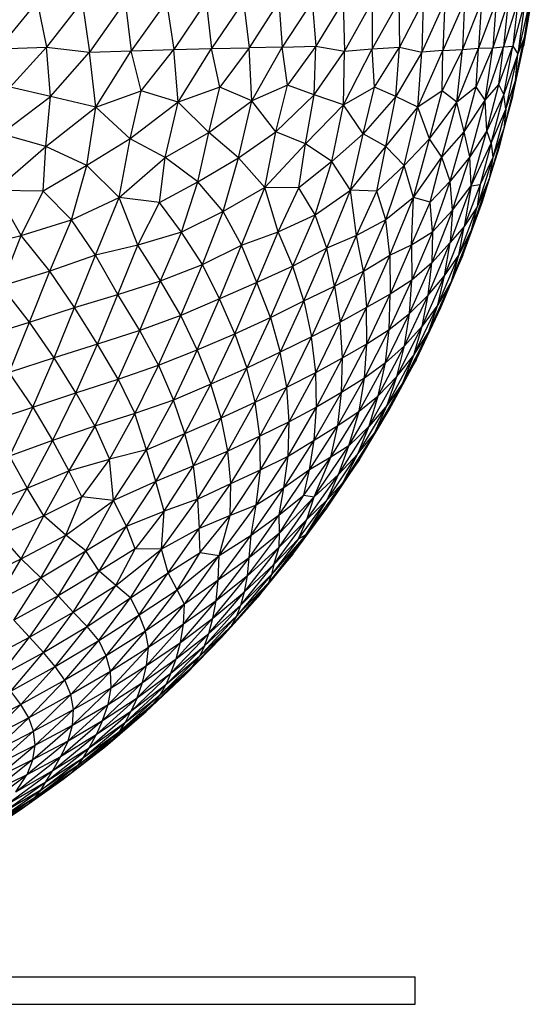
# Paper-space layout '_Derecha' of a CAD drawing. Header units: millimetres. Extents: x -200 to 200, y -209 to 424.
# Tile 26 of 30: x 65 to 102, y -209 to -137. Entities that reach past the tile are written whole.
import ezdxf

# ---------------------------------------------------------------- set-up
doc = ezdxf.new("R2010")
doc.units = ezdxf.units.MM

psp = doc.layouts.new('_Derecha')

# ---------------------------------------------------------------- linework, layer by layer
at = {"color": 7, "linetype": 'Continuous', "lineweight": 25}
for p, q in [((66.379, -136.138), (63.536, -139.588)), ((66.379, -136.138), (67.042, -139.467)), ((69.65, -136.138), (67.042, -139.467)), ((69.65, -136.138), (70.189, -139.827)), ((72.794, -136.138), (70.189, -139.827)), ((72.794, -136.138), (73.225, -139.714)), ((75.805, -136.138), (73.225, -139.714)), ((75.805, -136.138), (76.323, -139.625)), ((78.677, -136.138), (76.323, -139.625)), ((78.677, -136.138), (79.08, -139.554)), ((81.406, -136.138), (79.08, -139.554)), ((81.406, -136.138), (81.835, -139.516)), ((83.986, -136.138), (81.835, -139.516)), ((83.986, -136.138), (84.233, -139.466)), ((86.412, -136.138), (84.233, -139.466)), ((86.412, -136.138), (86.675, -139.385)), ((88.681, -136.138), (86.675, -139.385)), ((88.681, -136.138), (88.776, -139.738)), ((90.787, -136.138), (88.776, -139.738)), ((90.787, -136.138), (90.786, -139.588)), ((92.728, -136.138), (90.786, -139.588)), ((92.728, -136.138), (92.774, -139.467)), ((94.5, -136.138), (92.774, -139.467)), ((94.5, -136.138), (94.407, -139.826)), ((96.098, -136.138), (94.407, -139.826)), ((96.098, -136.138), (95.932, -139.711)), ((97.522, -136.138), (95.932, -139.711)), ((97.522, -136.138), (97.37, -139.619)), ((98.767, -136.138), (97.37, -139.619)), ((98.767, -136.138), (98.537, -139.541)), ((99.832, -136.138), (98.537, -139.541)), ((99.832, -136.138), (99.578, -139.496)), ((100.714, -136.138), (99.578, -139.496)), ((100.714, -136.138), (100.372, -139.441)), ((101.413, -136.138), (100.372, -139.441)), ((101.413, -136.138), (101.049, -139.39)), ((101.926, -136.138), (101.049, -139.39)), ((101.926, -136.138), (101.402, -139.949)), ((102.253, -136.138), (101.402, -139.949)), ((102.393, -136.138), (101.829, -139.394)), ((102.253, -136.138), (101.877, -138.777)), ((102.393, -136.138), (101.877, -138.777)), ((101.235, -141.895), (101.877, -138.777)), ((101.877, -138.777), (101.402, -139.949)), ((101.829, -139.394), (101.877, -138.777)), ((63.536, -139.588), (67.042, -139.467)), ((64.388, -142.378), (67.042, -139.467)), ((67.342, -143.061), (67.042, -139.467)), ((67.042, -139.467), (70.189, -139.827)), ((70.189, -139.827), (73.225, -139.714)), ((70.64, -143.836), (73.225, -139.714)), ((73.225, -139.714), (76.323, -139.625)), ((73.951, -142.638), (73.225, -139.714)), ((73.951, -142.638), (76.323, -139.625)), ((76.323, -139.625), (79.08, -139.554)), ((76.651, -143.471), (76.323, -139.625)), ((76.651, -143.471), (79.08, -139.554)), ((79.08, -139.554), (81.835, -139.516)), ((79.688, -142.376), (79.08, -139.554)), ((81.835, -139.516), (79.688, -142.376)), ((84.233, -139.466), (81.835, -139.516)), ((82.009, -143.372), (81.835, -139.516)), ((82.009, -143.372), (84.233, -139.466)), ((84.233, -139.466), (86.675, -139.385)), ((84.608, -142.232), (84.233, -139.466)), ((86.675, -139.385), (84.608, -142.232)), ((86.556, -142.932), (86.675, -139.385)), ((86.556, -142.932), (88.776, -139.738)), ((86.675, -139.385), (88.776, -139.738)), ((88.699, -143.648), (90.786, -139.588)), ((88.699, -143.648), (88.776, -139.738)), ((88.776, -139.738), (90.786, -139.588)), ((90.786, -139.588), (92.774, -139.467)), ((90.956, -142.378), (90.786, -139.588)), ((90.956, -142.378), (92.774, -139.467)), ((92.504, -143.061), (92.774, -139.467)), ((92.774, -139.467), (94.407, -139.826)), ((94.116, -143.834), (95.932, -139.711)), ((95.932, -139.711), (94.407, -139.826)), ((97.37, -139.619), (95.894, -142.633)), ((95.894, -142.633), (95.932, -139.711)), ((95.932, -139.711), (97.37, -139.619)), ((96.973, -143.456), (98.537, -139.541)), ((96.973, -143.456), (97.37, -139.619)), ((97.37, -139.619), (98.537, -139.541)), ((98.371, -142.349), (99.578, -139.496)), ((98.371, -142.349), (98.537, -139.541)), ((98.537, -139.541), (99.578, -139.496)), ((99.037, -143.316), (100.372, -139.441)), ((99.037, -143.316), (99.578, -139.496)), ((99.578, -139.496), (100.372, -139.441)), ((100.036, -142.184), (101.049, -139.39)), ((100.036, -142.184), (100.372, -139.441)), ((100.372, -139.441), (101.049, -139.39)), ((100.382, -142.913), (101.049, -139.39)), ((101.049, -139.39), (101.402, -139.949)), ((101.052, -142.972), (101.829, -139.394)), ((101.235, -141.895), (101.829, -139.394)), ((67.342, -143.061), (70.189, -139.827)), ((70.64, -143.836), (70.189, -139.827)), ((94.407, -139.826), (92.504, -143.061)), ((94.116, -143.834), (94.407, -139.826)), ((101.402, -139.949), (100.382, -142.913)), ((100.523, -143.962), (101.402, -139.949)), ((101.235, -141.895), (101.402, -139.949)), ((101.235, -141.895), (100.388, -145.391)), ((100.523, -143.962), (101.235, -141.895)), ((101.052, -142.972), (101.235, -141.895)), ((67.342, -143.061), (64.388, -142.378)), ((70.64, -143.836), (73.951, -142.638)), ((73.149, -146.139), (73.951, -142.638)), ((76.651, -143.471), (73.951, -142.638)), ((79.688, -142.376), (76.651, -143.471)), ((78.875, -145.672), (79.688, -142.376)), ((82.009, -143.372), (79.688, -142.376)), ((84.608, -142.232), (82.009, -143.372)), ((83.771, -145.62), (84.608, -142.232)), ((86.556, -142.932), (84.608, -142.232)), ((88.699, -143.648), (90.956, -142.378)), ((90.132, -145.777), (90.956, -142.378)), ((92.504, -143.061), (90.956, -142.378)), ((95.894, -142.633), (94.116, -143.834)), ((94.973, -146.133), (95.894, -142.633)), ((96.973, -143.456), (95.894, -142.633)), ((98.371, -142.349), (96.973, -143.456)), ((97.498, -145.636), (98.371, -142.349)), ((99.037, -143.316), (98.371, -142.349)), ((99.037, -143.316), (100.036, -142.184)), ((99.145, -145.543), (100.036, -142.184)), ((100.382, -142.913), (100.036, -142.184)), ((63.749, -145.777), (67.342, -143.061)), ((66.99, -146.683), (67.342, -143.061)), ((70.64, -143.836), (67.342, -143.061)), ((78.875, -145.672), (82.009, -143.372)), ((81.053, -147.515), (82.009, -143.372)), ((83.771, -145.62), (82.009, -143.372)), ((83.771, -145.62), (86.556, -142.932)), ((85.932, -146.504), (86.556, -142.932)), ((88.699, -143.648), (86.556, -142.932)), ((92.504, -143.061), (90.132, -145.777)), ((91.785, -146.682), (92.504, -143.061)), ((94.116, -143.834), (92.504, -143.061)), ((97.498, -145.636), (99.037, -143.316)), ((97.914, -147.442), (99.037, -143.316)), ((99.145, -145.543), (99.037, -143.316)), ((100.382, -142.913), (99.145, -145.543)), ((99.469, -146.457), (100.382, -142.913)), ((100.058, -146.751), (101.052, -142.972)), ((100.523, -143.962), (100.382, -142.913)), ((101.052, -142.972), (100.388, -145.391)), ((66.99, -146.683), (70.64, -143.836)), ((69.998, -148.079), (70.64, -143.836)), ((73.149, -146.139), (70.64, -143.836)), ((76.651, -143.471), (73.149, -146.139)), ((75.69, -147.485), (76.651, -143.471)), ((78.875, -145.672), (76.651, -143.471)), ((85.932, -146.504), (88.699, -143.648)), ((87.853, -147.786), (88.699, -143.648)), ((90.132, -145.777), (88.699, -143.648)), ((91.785, -146.682), (94.116, -143.834)), ((93.112, -148.075), (94.116, -143.834)), ((94.973, -146.133), (94.116, -143.834)), ((94.973, -146.133), (96.973, -143.456)), ((95.869, -147.469), (96.973, -143.456)), ((97.498, -145.636), (96.973, -143.456)), ((99.469, -146.457), (100.523, -143.962)), ((100.523, -143.962), (99.586, -147.503)), ((100.523, -143.962), (100.388, -145.391)), ((99.145, -145.543), (97.914, -147.442)), ((98.013, -149.561), (99.145, -145.543)), ((99.469, -146.457), (99.145, -145.543)), ((100.388, -145.391), (99.322, -149.051)), ((100.388, -145.391), (99.586, -147.503)), ((100.388, -145.391), (100.058, -146.751)), ((66.99, -146.683), (63.749, -145.777)), ((73.149, -146.139), (69.998, -148.079)), ((72.344, -150.417), (73.149, -146.139)), ((75.69, -147.485), (73.149, -146.139)), ((75.69, -147.485), (78.875, -145.672)), ((78.074, -149.267), (78.875, -145.672)), ((81.053, -147.515), (78.875, -145.672)), ((81.053, -147.515), (83.771, -145.62)), ((82.959, -149.688), (83.771, -145.62)), ((85.932, -146.504), (83.771, -145.62)), ((90.132, -145.777), (87.853, -147.786)), ((89.216, -149.884), (90.132, -145.777)), ((91.785, -146.682), (90.132, -145.777)), ((93.112, -148.075), (94.973, -146.133)), ((93.801, -150.412), (94.973, -146.133)), ((95.869, -147.469), (94.973, -146.133)), ((95.869, -147.469), (97.498, -145.636)), ((96.476, -149.226), (97.498, -145.636)), ((97.914, -147.442), (97.498, -145.636)), ((63.303, -149.884), (66.99, -146.683)), ((66.803, -149.955), (66.99, -146.683)), ((69.998, -148.079), (66.99, -146.683)), ((82.959, -149.688), (85.932, -146.504)), ((85.44, -149.711), (85.932, -146.504)), ((87.853, -147.786), (85.932, -146.504)), ((89.216, -149.884), (91.785, -146.682)), ((91.124, -149.954), (91.785, -146.682)), ((93.112, -148.075), (91.785, -146.682)), ((98.013, -149.561), (99.469, -146.457)), ((99.469, -146.457), (98.654, -149.45)), ((98.827, -150.701), (100.058, -146.751)), ((100.058, -146.751), (99.322, -149.051)), ((99.469, -146.457), (99.586, -147.503)), ((72.344, -150.417), (75.69, -147.485)), ((75.276, -150.776), (75.69, -147.485)), ((78.074, -149.267), (75.69, -147.485)), ((78.074, -149.267), (81.053, -147.515)), ((79.926, -151.416), (81.053, -147.515)), ((82.959, -149.688), (81.053, -147.515)), ((93.801, -150.412), (95.869, -147.469)), ((95.026, -150.757), (95.869, -147.469)), ((96.476, -149.226), (95.869, -147.469)), ((97.914, -147.442), (96.476, -149.226)), ((96.657, -151.324), (97.914, -147.442)), ((98.013, -149.561), (97.914, -147.442)), ((99.586, -147.503), (98.44, -151.082)), ((99.586, -147.503), (98.654, -149.45)), ((99.586, -147.503), (99.322, -149.051)), ((69.998, -148.079), (66.803, -149.955)), ((68.878, -152.044), (69.998, -148.079)), ((72.344, -150.417), (69.998, -148.079)), ((87.853, -147.786), (85.44, -149.711)), ((86.641, -151.677), (87.853, -147.786)), ((89.216, -149.884), (87.853, -147.786)), ((91.124, -149.954), (93.112, -148.075)), ((91.789, -152.042), (93.112, -148.075)), ((93.801, -150.412), (93.112, -148.075)), ((98.038, -152.792), (99.322, -149.051)), ((99.322, -149.051), (98.44, -151.082)), ((98.827, -150.701), (99.322, -149.051)), ((75.276, -150.776), (78.074, -149.267)), ((76.882, -152.94), (78.074, -149.267)), ((79.926, -151.416), (78.074, -149.267)), ((82.959, -149.688), (79.926, -151.416)), ((81.263, -153.881), (82.959, -149.688)), ((83.926, -152.907), (82.959, -149.688)), ((85.44, -149.711), (82.959, -149.688)), ((83.926, -152.907), (85.44, -149.711)), ((86.641, -151.677), (85.44, -149.711)), ((96.476, -149.226), (95.026, -150.757)), ((95.178, -152.896), (96.476, -149.226)), ((98.013, -149.561), (96.474, -153.674)), ((96.657, -151.324), (96.476, -149.226)), ((96.657, -151.324), (98.013, -149.561)), ((98.654, -149.45), (97.497, -152.529)), ((98.013, -149.561), (97.497, -152.529)), ((98.013, -149.561), (98.654, -149.45)), ((98.654, -149.45), (98.44, -151.082)), ((65.207, -153.168), (63.303, -149.884)), ((66.803, -149.955), (63.303, -149.884)), ((65.207, -153.168), (66.803, -149.955)), ((68.878, -152.044), (66.803, -149.955)), ((68.878, -152.044), (72.344, -150.417)), ((70.618, -154.606), (72.344, -150.417)), ((73.716, -153.866), (72.344, -150.417)), ((75.276, -150.776), (72.344, -150.417)), ((86.641, -151.677), (89.216, -149.884)), ((87.473, -154.086), (89.216, -149.884)), ((89.641, -153.168), (89.216, -149.884)), ((91.124, -149.954), (89.216, -149.884)), ((89.641, -153.168), (91.124, -149.954)), ((91.789, -152.042), (91.124, -149.954)), ((93.801, -150.412), (91.789, -152.042)), ((92.073, -154.602), (93.801, -150.412)), ((93.654, -153.849), (93.801, -150.412)), ((95.026, -150.757), (93.801, -150.412)), ((73.716, -153.866), (75.276, -150.776)), ((76.882, -152.94), (75.276, -150.776)), ((93.654, -153.849), (95.026, -150.757)), ((95.178, -152.896), (95.026, -150.757)), ((97.109, -154.603), (98.44, -151.082)), ((97.409, -154.595), (98.827, -150.701)), ((98.44, -151.082), (97.497, -152.529)), ((98.038, -152.792), (98.827, -150.701)), ((98.038, -152.792), (98.44, -151.082)), ((79.926, -151.416), (76.882, -152.94)), ((78.411, -155.281), (79.926, -151.416)), ((81.263, -153.881), (79.926, -151.416)), ((83.926, -152.907), (86.641, -151.677)), ((85.009, -155.412), (86.641, -151.677)), ((87.473, -154.086), (86.641, -151.677)), ((96.657, -151.324), (95.149, -155.162)), ((95.178, -152.896), (96.657, -151.324)), ((96.657, -151.324), (96.474, -153.674)), ((65.207, -153.168), (68.878, -152.044)), ((67.281, -155.778), (68.878, -152.044)), ((70.618, -154.606), (68.878, -152.044)), ((91.789, -152.042), (89.641, -153.168)), ((90.154, -155.776), (91.789, -152.042)), ((92.073, -154.602), (91.789, -152.042)), ((96.066, -156.114), (97.497, -152.529)), ((97.497, -152.529), (96.474, -153.674)), ((97.109, -154.603), (97.497, -152.529)), ((61.651, -154.086), (65.207, -153.168)), ((63.777, -156.857), (65.207, -153.168)), ((67.281, -155.778), (65.207, -153.168)), ((76.882, -152.94), (73.716, -153.866)), ((75.36, -156.484), (76.882, -152.94)), ((78.411, -155.281), (76.882, -152.94)), ((81.263, -153.881), (83.926, -152.907)), ((82.385, -156.603), (83.926, -152.907)), ((85.009, -155.412), (83.926, -152.907)), ((89.641, -153.168), (87.473, -154.086)), ((88.052, -156.857), (89.641, -153.168)), ((90.154, -155.776), (89.641, -153.168)), ((93.654, -153.849), (95.178, -152.896)), ((95.178, -152.896), (93.67, -156.432)), ((95.178, -152.896), (95.149, -155.162)), ((96.567, -156.504), (98.038, -152.792)), ((97.109, -154.603), (98.038, -152.792)), ((97.409, -154.595), (98.038, -152.792)), ((73.716, -153.866), (70.618, -154.606)), ((72.26, -157.467), (73.716, -153.866)), ((75.36, -156.484), (73.716, -153.866)), ((78.411, -155.281), (81.263, -153.881)), ((79.672, -157.776), (81.263, -153.881)), ((82.385, -156.603), (81.263, -153.881)), ((87.473, -154.086), (85.009, -155.412)), ((85.801, -157.938), (87.473, -154.086)), ((88.052, -156.857), (87.473, -154.086)), ((92.073, -154.602), (93.654, -153.849)), ((93.654, -153.849), (92.101, -157.449)), ((93.654, -153.849), (93.67, -156.432)), ((94.874, -157.509), (96.474, -153.674)), ((96.474, -153.674), (95.149, -155.162)), ((96.066, -156.114), (96.474, -153.674)), ((70.618, -154.606), (67.281, -155.778)), ((69.09, -158.416), (70.618, -154.606)), ((72.26, -157.467), (70.618, -154.606)), ((90.154, -155.776), (92.073, -154.602)), ((92.073, -154.602), (90.388, -158.412)), ((92.073, -154.602), (92.101, -157.449)), ((95.569, -158.23), (97.109, -154.603)), ((95.803, -158.426), (97.409, -154.595)), ((96.066, -156.114), (97.109, -154.603)), ((97.409, -154.595), (96.567, -156.504)), ((96.567, -156.504), (97.109, -154.603)), ((75.36, -156.484), (78.411, -155.281)), ((76.835, -158.988), (78.411, -155.281)), ((79.672, -157.776), (78.411, -155.281)), ((85.009, -155.412), (82.385, -156.603)), ((83.366, -159.152), (85.009, -155.412)), ((85.801, -157.938), (85.009, -155.412)), ((93.519, -158.846), (95.149, -155.162)), ((95.149, -155.162), (93.67, -156.432)), ((94.874, -157.509), (95.149, -155.162)), ((67.281, -155.778), (63.777, -156.857)), ((65.804, -159.488), (67.281, -155.778)), ((69.09, -158.416), (67.281, -155.778)), ((88.052, -156.857), (90.154, -155.776)), ((90.154, -155.776), (88.469, -159.486)), ((90.154, -155.776), (90.388, -158.412)), ((94.427, -159.783), (96.066, -156.114)), ((94.874, -157.509), (96.066, -156.114)), ((95.569, -158.23), (96.066, -156.114)), ((65.804, -159.488), (63.777, -156.857)), ((72.26, -157.467), (75.36, -156.484)), ((73.844, -160.082), (75.36, -156.484)), ((76.835, -158.988), (75.36, -156.484)), ((82.385, -156.603), (79.672, -157.776)), ((80.766, -160.338), (82.385, -156.603)), ((83.366, -159.152), (82.385, -156.603)), ((85.801, -157.938), (88.052, -156.857)), ((88.052, -156.857), (86.363, -160.562)), ((88.052, -156.857), (88.469, -159.486)), ((92.024, -160.021), (93.67, -156.432)), ((93.67, -156.432), (92.101, -157.449)), ((93.519, -158.846), (93.67, -156.432)), ((94.897, -160.217), (96.567, -156.504)), ((96.567, -156.504), (95.569, -158.23)), ((95.803, -158.426), (96.567, -156.504)), ((69.09, -158.416), (72.26, -157.467)), ((70.768, -161.085), (72.26, -157.467)), ((73.844, -160.082), (72.26, -157.467)), ((92.101, -157.449), (90.388, -158.412)), ((90.405, -161.066), (92.101, -157.449)), ((92.024, -160.021), (92.101, -157.449)), ((93.139, -161.214), (94.874, -157.509)), ((93.519, -158.846), (94.874, -157.509)), ((94.427, -159.783), (94.874, -157.509)), ((65.804, -159.488), (69.09, -158.416)), ((67.601, -162.09), (69.09, -158.416)), ((70.768, -161.085), (69.09, -158.416)), ((79.672, -157.776), (76.835, -158.988)), ((78.042, -161.512), (79.672, -157.776)), ((80.766, -160.338), (79.672, -157.776)), ((83.366, -159.152), (85.801, -157.938)), ((85.801, -157.938), (84.09, -161.669)), ((85.801, -157.938), (86.363, -160.562)), ((90.388, -158.412), (88.469, -159.486)), ((88.631, -162.085), (90.388, -158.412)), ((90.405, -161.066), (90.388, -158.412)), ((93.821, -161.893), (95.569, -158.23)), ((94.013, -162.18), (95.803, -158.426)), ((95.569, -158.23), (94.427, -159.783)), ((94.897, -160.217), (95.569, -158.23)), ((94.897, -160.217), (95.803, -158.426)), ((76.835, -158.988), (73.844, -160.082)), ((75.218, -162.614), (76.835, -158.988)), ((78.042, -161.512), (76.835, -158.988)), ((80.766, -160.338), (83.366, -159.152)), ((83.366, -159.152), (81.641, -162.843)), ((83.366, -159.152), (84.09, -161.669)), ((91.751, -162.458), (93.519, -158.846)), ((92.024, -160.021), (93.519, -158.846)), ((93.139, -161.214), (93.519, -158.846)), ((62.377, -160.562), (65.804, -159.488)), ((64.333, -163.145), (65.804, -159.488)), ((67.601, -162.09), (65.804, -159.488)), ((88.469, -159.486), (86.363, -160.562)), ((86.681, -163.144), (88.469, -159.486)), ((88.631, -162.085), (88.469, -159.486)), ((92.593, -163.439), (94.427, -159.783)), ((94.427, -159.783), (93.139, -161.214)), ((93.821, -161.893), (94.427, -159.783)), ((73.844, -160.082), (70.768, -161.085)), ((72.263, -163.63), (73.844, -160.082)), ((75.218, -162.614), (73.844, -160.082)), ((78.042, -161.512), (80.766, -160.338)), ((80.766, -160.338), (79.034, -164.011)), ((80.766, -160.338), (81.641, -162.843)), ((86.363, -160.562), (84.09, -161.669)), ((84.559, -164.215), (86.363, -160.562)), ((86.681, -163.144), (86.363, -160.562)), ((90.232, -163.566), (92.024, -160.021)), ((90.405, -161.066), (92.024, -160.021)), ((91.751, -162.458), (92.024, -160.021)), ((94.897, -160.217), (93.026, -163.909)), ((93.821, -161.893), (94.897, -160.217)), ((94.013, -162.18), (94.897, -160.217)), ((70.768, -161.085), (67.601, -162.09)), ((69.196, -164.638), (70.768, -161.085)), ((72.263, -163.63), (70.768, -161.085)), ((88.563, -164.617), (90.405, -161.066)), ((88.631, -162.085), (90.405, -161.066)), ((90.232, -163.566), (90.405, -161.066)), ((91.228, -164.859), (93.139, -161.214)), ((93.139, -161.214), (91.751, -162.458)), ((92.593, -163.439), (93.139, -161.214)), ((75.218, -162.614), (78.042, -161.512)), ((78.042, -161.512), (76.3, -165.161)), ((78.042, -161.512), (79.034, -164.011)), ((84.09, -161.669), (81.641, -162.843)), ((82.264, -165.315), (84.09, -161.669)), ((84.559, -164.215), (84.09, -161.669)), ((91.873, -165.53), (93.821, -161.893)), ((92.593, -163.439), (93.821, -161.893)), ((93.026, -163.909), (93.821, -161.893)), ((67.601, -162.09), (64.333, -163.145)), ((66.04, -165.683), (67.601, -162.09)), ((69.196, -164.638), (67.601, -162.09)), ((72.263, -163.63), (75.218, -162.614)), ((75.218, -162.614), (73.497, -166.134)), ((75.218, -162.614), (76.3, -165.161)), ((86.681, -163.144), (88.631, -162.085)), ((86.735, -165.679), (88.631, -162.085)), ((88.563, -164.617), (88.631, -162.085)), ((89.832, -165.976), (91.751, -162.458)), ((91.751, -162.458), (90.232, -163.566)), ((91.228, -164.859), (91.751, -162.458)), ((92.035, -165.866), (94.013, -162.18)), ((94.013, -162.18), (93.026, -163.909)), ((66.04, -165.683), (64.333, -163.145)), ((81.641, -162.843), (79.034, -164.011)), ((79.78, -166.454), (81.641, -162.843)), ((82.264, -165.315), (81.641, -162.843)), ((84.559, -164.215), (86.681, -163.144)), ((84.749, -166.736), (86.681, -163.144)), ((86.735, -165.679), (86.681, -163.144)), ((90.559, -167.05), (92.593, -163.439)), ((91.228, -164.859), (92.593, -163.439)), ((91.873, -165.53), (92.593, -163.439)), ((69.196, -164.638), (72.263, -163.63)), ((72.263, -163.63), (70.562, -167.061)), ((72.263, -163.63), (73.497, -166.134)), ((79.034, -164.011), (76.3, -165.161)), ((77.135, -167.602), (79.034, -164.011)), ((79.78, -166.454), (79.034, -164.011)), ((88.295, -166.999), (90.232, -163.566)), ((90.232, -163.566), (88.563, -164.617)), ((89.832, -165.976), (90.232, -163.566)), ((90.95, -167.562), (93.026, -163.909)), ((93.026, -163.909), (91.873, -165.53)), ((92.035, -165.866), (93.026, -163.909)), ((66.04, -165.683), (69.196, -164.638)), ((69.196, -164.638), (67.48, -168.107)), ((69.196, -164.638), (70.562, -167.061)), ((82.264, -165.315), (84.559, -164.215)), ((82.606, -167.784), (84.559, -164.215)), ((84.749, -166.736), (84.559, -164.215)), ((86.554, -168.087), (88.563, -164.617)), ((88.563, -164.617), (86.735, -165.679)), ((88.295, -166.999), (88.563, -164.617)), ((89.088, -168.483), (91.228, -164.859)), ((89.832, -165.976), (91.228, -164.859)), ((90.559, -167.05), (91.228, -164.859)), ((76.3, -165.161), (73.497, -166.134)), ((74.338, -168.771), (76.3, -165.161)), ((77.135, -167.602), (76.3, -165.161)), ((79.78, -166.454), (82.264, -165.315)), ((80.269, -168.874), (82.264, -165.315)), ((82.606, -167.784), (82.264, -165.315)), ((89.744, -169.085), (91.873, -165.53)), ((91.873, -165.53), (90.559, -167.05)), ((90.95, -167.562), (91.873, -165.53)), ((62.789, -166.738), (66.04, -165.683)), ((66.04, -165.683), (64.349, -169.244)), ((66.04, -165.683), (67.48, -168.107)), ((73.497, -166.134), (70.562, -167.061)), ((73.497, -166.134), (71.636, -169.463)), ((74.338, -168.771), (73.497, -166.134)), ((84.654, -169.24), (86.735, -165.679)), ((86.735, -165.679), (84.749, -166.736)), ((86.554, -168.087), (86.735, -165.679)), ((87.786, -169.312), (89.832, -165.976)), ((88.295, -166.999), (89.832, -165.976)), ((89.088, -168.483), (89.832, -165.976)), ((89.859, -169.489), (92.035, -165.866)), ((90.95, -167.562), (92.035, -165.866)), ((70.562, -167.061), (67.48, -168.107)), ((70.562, -167.061), (68.684, -170.303)), ((70.562, -167.061), (71.636, -169.463)), ((77.135, -167.602), (79.78, -166.454)), ((77.753, -169.947), (79.78, -166.454)), ((80.269, -168.874), (79.78, -166.454)), ((84.749, -166.736), (82.606, -167.784)), ((82.656, -170.242), (84.749, -166.736)), ((84.654, -169.24), (84.749, -166.736)), ((86.222, -170.247), (88.295, -166.999)), ((86.554, -168.087), (88.295, -166.999)), ((87.786, -169.312), (88.295, -166.999)), ((88.33, -170.57), (90.559, -167.05)), ((90.559, -167.05), (89.088, -168.483)), ((89.744, -169.085), (90.559, -167.05)), ((74.338, -168.771), (77.135, -167.602)), ((75.021, -171.085), (77.135, -167.602)), ((77.753, -169.947), (77.135, -167.602)), ((82.606, -167.784), (80.269, -168.874)), ((80.481, -171.231), (82.606, -167.784)), ((82.656, -170.242), (82.606, -167.784)), ((90.95, -167.562), (88.643, -171.196)), ((89.744, -169.085), (90.95, -167.562)), ((89.859, -169.489), (90.95, -167.562)), ((67.48, -168.107), (64.349, -169.244)), ((67.48, -168.107), (65.636, -171.571)), ((67.48, -168.107), (68.684, -170.303)), ((84.35, -171.552), (86.554, -168.087)), ((84.654, -169.24), (86.554, -168.087)), ((86.222, -170.247), (86.554, -168.087)), ((86.565, -172.217), (89.088, -168.483)), ((89.088, -168.483), (87.786, -169.312)), ((88.33, -170.57), (89.088, -168.483)), ((74.338, -168.771), (71.636, -169.463)), ((71.924, -172.472), (74.338, -168.771)), ((75.021, -171.085), (74.338, -168.771)), ((80.269, -168.874), (77.753, -169.947)), ((78.05, -172.371), (80.269, -168.874)), ((80.481, -171.231), (80.269, -168.874)), ((87.514, -172.434), (89.744, -169.085)), ((88.33, -170.57), (89.744, -169.085)), ((88.643, -171.196), (89.744, -169.085)), ((64.349, -169.244), (65.636, -171.571)), ((68.684, -170.303), (71.636, -169.463)), ((71.636, -169.463), (69.629, -172.21)), ((71.924, -172.472), (71.636, -169.463)), ((82.34, -172.805), (84.654, -169.24)), ((82.656, -170.242), (84.654, -169.24)), ((84.35, -171.552), (84.654, -169.24)), ((85.801, -172.086), (87.786, -169.312)), ((87.786, -169.312), (86.222, -170.247)), ((86.565, -172.217), (87.786, -169.312)), ((87.483, -173.038), (89.859, -169.489)), ((89.859, -169.489), (88.643, -171.196)), ((65.636, -171.571), (68.684, -170.303)), ((66.846, -173.583), (68.684, -170.303)), ((69.629, -172.21), (68.684, -170.303)), ((77.753, -169.947), (75.021, -171.085)), ((75.635, -173.243), (77.753, -169.947)), ((78.05, -172.371), (77.753, -169.947)), ((80.433, -173.559), (82.656, -170.242)), ((80.481, -171.231), (82.656, -170.242)), ((82.34, -172.805), (82.656, -170.242)), ((84.018, -173.527), (86.222, -170.247)), ((86.222, -170.247), (84.35, -171.552)), ((85.801, -172.086), (86.222, -170.247)), ((86.032, -173.864), (88.33, -170.57)), ((86.565, -172.217), (88.33, -170.57)), ((87.514, -172.434), (88.33, -170.57)), ((75.021, -171.085), (71.924, -172.472)), ((72.892, -174.345), (75.021, -171.085)), ((75.635, -173.243), (75.021, -171.085)), ((78.05, -172.371), (80.481, -171.231)), ((78.166, -174.5), (80.481, -171.231)), ((80.433, -173.559), (80.481, -171.231)), ((85.975, -174.94), (88.643, -171.196)), ((87.483, -173.038), (88.643, -171.196)), ((88.643, -171.196), (87.514, -172.434)), ((62.477, -172.811), (65.636, -171.571)), ((63.706, -175.008), (65.636, -171.571)), ((66.846, -173.583), (65.636, -171.571)), ((81.97, -174.99), (84.35, -171.552)), ((84.35, -171.552), (82.34, -172.805)), ((84.018, -173.527), (84.35, -171.552)), ((84.018, -173.527), (85.801, -172.086)), ((84.029, -174.845), (85.801, -172.086)), ((85.801, -172.086), (86.565, -172.217)), ((69.629, -172.21), (66.846, -173.583)), ((68.451, -174.989), (69.629, -172.21)), ((68.451, -174.989), (71.924, -172.472)), ((71.924, -172.472), (69.629, -172.21)), ((69.923, -176.14), (71.924, -172.472)), ((72.892, -174.345), (71.924, -172.472)), ((75.438, -176.023), (78.05, -172.371)), ((78.05, -172.371), (75.635, -173.243)), ((78.05, -172.371), (78.166, -174.5)), ((79.641, -176.47), (82.34, -172.805)), ((82.34, -172.805), (80.433, -173.559)), ((81.97, -174.99), (82.34, -172.805)), ((84.015, -175.873), (86.565, -172.217)), ((86.565, -172.217), (84.029, -174.845)), ((85.41, -175.257), (87.514, -172.434)), ((85.975, -174.94), (87.514, -172.434)), ((86.032, -173.864), (86.565, -172.217)), ((87.514, -172.434), (86.032, -173.864)), ((72.892, -174.345), (75.635, -173.243)), ((75.635, -173.243), (73.512, -175.992)), ((75.438, -176.023), (75.635, -173.243)), ((85.014, -176.371), (87.483, -173.038)), ((85.975, -174.94), (87.483, -173.038)), ((66.846, -173.583), (63.706, -175.008)), ((65.206, -176.716), (66.846, -173.583)), ((68.451, -174.989), (66.846, -173.583)), ((80.433, -173.559), (78.166, -174.5)), ((78.261, -176.271), (80.433, -173.559)), ((79.641, -176.47), (80.433, -173.559)), ((81.825, -176.655), (84.018, -173.527)), ((81.97, -174.99), (84.018, -173.527)), ((83.609, -177.122), (86.032, -173.864)), ((86.032, -173.864), (84.015, -175.873)), ((84.029, -174.845), (84.018, -173.527)), ((85.41, -175.257), (86.032, -173.864)), ((69.923, -176.14), (72.892, -174.345)), ((70.889, -177.607), (72.892, -174.345)), ((73.512, -175.992), (72.892, -174.345)), ((78.166, -174.5), (75.438, -176.023)), ((75.924, -177.734), (78.166, -174.5)), ((78.261, -176.271), (78.166, -174.5)), ((81.709, -177.959), (84.029, -174.845)), ((84.029, -174.845), (81.825, -176.655)), ((85.975, -174.94), (83.227, -178.466)), ((85.975, -174.94), (83.453, -177.869)), ((84.015, -175.873), (84.029, -174.845)), ((85.014, -176.371), (85.975, -174.94)), ((85.41, -175.257), (85.975, -174.94)), ((65.206, -176.716), (63.706, -175.008)), ((65.206, -176.716), (68.451, -174.989)), ((66.642, -178.109), (68.451, -174.989)), ((69.923, -176.14), (68.451, -174.989)), ((79.574, -178.263), (81.97, -174.99)), ((79.641, -176.47), (81.97, -174.99)), ((81.825, -176.655), (81.97, -174.99)), ((85.41, -175.257), (83.453, -177.869)), ((83.609, -177.122), (85.41, -175.257)), ((66.642, -178.109), (69.923, -176.14)), ((67.891, -179.406), (69.923, -176.14)), ((70.889, -177.607), (69.923, -176.14)), ((73.512, -175.992), (70.889, -177.607)), ((72.101, -178.662), (73.512, -175.992)), ((72.101, -178.662), (75.438, -176.023)), ((73.182, -179.561), (75.438, -176.023)), ((75.438, -176.023), (73.512, -175.992)), ((75.924, -177.734), (75.438, -176.023)), ((75.924, -177.734), (78.261, -176.271)), ((76.585, -178.968), (78.261, -176.271)), ((78.261, -176.271), (79.641, -176.47)), ((81.471, -179.135), (84.015, -175.873)), ((84.015, -175.873), (81.709, -177.959)), ((82.45, -179.512), (85.014, -176.371)), ((85.014, -176.371), (83.227, -178.466)), ((83.609, -177.122), (84.015, -175.873)), ((61.913, -178.284), (65.206, -176.716)), ((63.377, -179.83), (65.206, -176.716)), ((66.642, -178.109), (65.206, -176.716)), ((76.585, -178.968), (79.641, -176.47)), ((77.1, -180.025), (79.641, -176.47)), ((79.412, -179.768), (81.825, -176.655)), ((79.574, -178.263), (79.641, -176.47)), ((81.825, -176.655), (79.574, -178.263)), ((81.709, -177.959), (81.825, -176.655)), ((70.889, -177.607), (67.891, -179.406)), ((68.996, -180.604), (70.889, -177.607)), ((72.101, -178.662), (70.889, -177.607)), ((73.182, -179.561), (75.924, -177.734)), ((73.805, -180.809), (75.924, -177.734)), ((76.585, -178.968), (75.924, -177.734)), ((81.204, -180.105), (83.609, -177.122)), ((81.471, -179.135), (83.609, -177.122)), ((83.609, -177.122), (83.453, -177.869)), ((63.377, -179.83), (66.642, -178.109)), ((64.663, -181.183), (66.642, -178.109)), ((67.891, -179.406), (66.642, -178.109)), ((77.035, -181.467), (79.574, -178.263)), ((79.574, -178.263), (77.1, -180.025)), ((79.186, -181.033), (81.709, -177.959)), ((81.709, -177.959), (79.412, -179.768)), ((79.412, -179.768), (79.574, -178.263)), ((83.227, -178.466), (80.476, -181.638)), ((83.453, -177.869), (80.927, -180.871)), ((83.227, -178.466), (80.927, -180.871)), ((83.453, -177.869), (81.204, -180.105)), ((81.471, -179.135), (81.709, -177.959)), ((83.227, -178.466), (82.45, -179.512)), ((83.453, -177.869), (83.227, -178.466)), ((68.996, -180.604), (72.101, -178.662)), ((70.014, -181.648), (72.101, -178.662)), ((73.182, -179.561), (72.101, -178.662)), ((73.805, -180.809), (76.585, -178.968)), ((74.27, -181.983), (76.585, -178.968)), ((77.1, -180.025), (76.585, -178.968)), ((78.873, -182.159), (81.471, -179.135)), ((79.186, -181.033), (81.471, -179.135)), ((81.204, -180.105), (81.471, -179.135)), ((67.891, -179.406), (64.663, -181.183)), ((65.812, -182.428), (67.891, -179.406)), ((68.996, -180.604), (67.891, -179.406)), ((70.014, -181.648), (73.182, -179.561)), ((70.858, -182.669), (73.182, -179.561)), ((73.805, -180.809), (73.182, -179.561)), ((76.809, -182.814), (79.412, -179.768)), ((79.412, -179.768), (77.035, -181.467)), ((79.186, -181.033), (79.412, -179.768)), ((79.787, -182.486), (82.45, -179.512)), ((82.45, -179.512), (80.476, -181.638)), ((81.436, -180.647), (82.45, -179.512)), ((65.812, -182.428), (68.996, -180.604)), ((66.82, -183.534), (68.996, -180.604)), ((70.014, -181.648), (68.996, -180.604)), ((77.1, -180.025), (74.27, -181.983)), ((74.478, -183.184), (77.1, -180.025)), ((77.035, -181.467), (77.1, -180.025)), ((78.564, -183.053), (81.204, -180.105)), ((78.873, -182.159), (81.204, -180.105)), ((79.787, -182.486), (81.436, -180.647)), ((80.927, -180.871), (81.204, -180.105)), ((65.812, -182.428), (64.663, -181.183)), ((70.858, -182.669), (73.805, -180.809)), ((71.402, -183.782), (73.805, -180.809)), ((74.27, -181.983), (73.805, -180.809)), ((76.508, -183.995), (79.186, -181.033)), ((76.809, -182.814), (79.186, -181.033)), ((80.927, -180.871), (78.192, -183.823)), ((78.564, -183.053), (80.927, -180.871)), ((78.873, -182.159), (79.186, -181.033)), ((80.927, -180.871), (80.476, -181.638)), ((66.82, -183.534), (70.014, -181.648)), ((67.687, -184.558), (70.014, -181.648)), ((70.858, -182.669), (70.014, -181.648)), ((74.27, -181.983), (71.402, -183.782)), ((71.71, -184.919), (74.27, -181.983)), ((74.478, -183.184), (74.27, -181.983)), ((74.346, -184.486), (77.035, -181.467)), ((77.035, -181.467), (74.478, -183.184)), ((76.809, -182.814), (77.035, -181.467)), ((77.695, -184.557), (80.476, -181.638)), ((80.476, -181.638), (78.192, -183.823)), ((79.787, -182.486), (80.476, -181.638)), ((62.543, -184.141), (65.812, -182.428)), ((63.554, -185.316), (65.812, -182.428)), ((66.82, -183.534), (65.812, -182.428)), ((67.687, -184.558), (70.858, -182.669)), ((68.376, -185.568), (70.858, -182.669)), ((71.402, -183.782), (70.858, -182.669)), ((74.048, -185.728), (76.809, -182.814)), ((74.346, -184.486), (76.809, -182.814)), ((76.117, -185.059), (78.873, -182.159)), ((76.508, -183.995), (78.873, -182.159)), ((76.508, -183.995), (76.809, -182.814)), ((77.151, -185.179), (79.787, -182.486)), ((77.695, -184.557), (79.787, -182.486)), ((78.564, -183.053), (78.873, -182.159)), ((63.554, -185.316), (66.82, -183.534)), ((64.442, -186.358), (66.82, -183.534)), ((67.687, -184.558), (66.82, -183.534)), ((74.478, -183.184), (71.71, -184.919)), ((71.756, -186.104), (74.478, -183.184)), ((74.346, -184.486), (74.478, -183.184)), ((78.564, -183.053), (75.751, -185.903)), ((76.117, -185.059), (78.564, -183.053)), ((78.564, -183.053), (78.192, -183.823)), ((71.402, -183.782), (68.376, -185.568)), ((68.815, -186.612), (71.402, -183.782)), ((71.71, -184.919), (71.402, -183.782)), ((73.668, -186.835), (76.508, -183.995)), ((74.048, -185.728), (76.508, -183.995)), ((75.344, -186.624), (78.192, -183.823)), ((78.192, -183.823), (75.751, -185.903)), ((76.117, -185.059), (76.508, -183.995)), ((77.695, -184.557), (78.192, -183.823)), ((64.442, -186.358), (67.687, -184.558)), ((65.187, -187.336), (67.687, -184.558)), ((68.376, -185.568), (67.687, -184.558)), ((71.71, -184.919), (68.815, -186.612)), ((69.008, -187.692), (71.71, -184.919)), ((71.537, -187.322), (74.346, -184.486)), ((71.756, -186.104), (71.71, -184.919)), ((71.756, -186.104), (74.346, -184.486)), ((74.048, -185.728), (74.346, -184.486)), ((74.871, -187.263), (77.695, -184.557)), ((75.344, -186.624), (77.695, -184.557)), ((77.151, -185.179), (77.695, -184.557)), ((68.376, -185.568), (65.187, -187.336)), ((65.76, -188.297), (68.376, -185.568)), ((68.815, -186.612), (68.376, -185.568)), ((76.117, -185.059), (73.207, -187.836)), ((73.668, -186.835), (76.117, -185.059)), ((74.315, -187.833), (77.151, -185.179)), ((74.871, -187.263), (77.151, -185.179)), ((76.117, -185.059), (75.751, -185.903)), ((65.187, -187.336), (64.442, -186.358)), ((68.943, -188.822), (71.756, -186.104)), ((69.008, -187.692), (71.756, -186.104)), ((71.141, -188.496), (74.048, -185.728)), ((71.537, -187.322), (74.048, -185.728)), ((71.537, -187.322), (71.756, -186.104)), ((72.806, -188.616), (75.751, -185.903)), ((75.751, -185.903), (73.207, -187.836)), ((73.668, -186.835), (74.048, -185.728)), ((75.344, -186.624), (75.751, -185.903)), ((68.815, -186.612), (65.76, -188.297)), ((66.11, -189.272), (68.815, -186.612)), ((69.008, -187.692), (68.815, -186.612)), ((73.668, -186.835), (70.672, -189.548)), ((71.141, -188.496), (73.668, -186.835)), ((72.4, -189.263), (75.344, -186.624)), ((72.806, -188.616), (75.344, -186.624)), ((73.668, -186.835), (73.207, -187.836)), ((74.871, -187.263), (75.344, -186.624)), ((65.187, -187.336), (61.907, -189.051)), ((62.562, -189.961), (65.187, -187.336)), ((65.76, -188.297), (65.187, -187.336)), ((66.11, -189.272), (69.008, -187.692)), ((66.216, -190.283), (69.008, -187.692)), ((68.622, -189.979), (71.537, -187.322)), ((68.943, -188.822), (71.537, -187.322)), ((68.943, -188.822), (69.008, -187.692)), ((70.158, -190.478), (73.207, -187.836)), ((73.207, -187.836), (70.672, -189.548)), ((71.141, -188.496), (71.537, -187.322)), ((71.338, -190.379), (74.315, -187.833)), ((74.871, -187.263), (71.924, -189.838)), ((74.315, -187.833), (71.924, -189.838)), ((72.4, -189.263), (74.871, -187.263)), ((72.806, -188.616), (73.207, -187.836)), ((74.315, -187.833), (74.871, -187.263)), ((65.76, -188.297), (62.562, -189.961)), ((63.05, -190.854), (65.76, -188.297)), ((66.11, -189.272), (65.76, -188.297)), ((71.141, -188.496), (68.08, -191.133)), ((68.622, -189.979), (71.141, -188.496)), ((71.141, -188.496), (70.672, -189.548)), ((63.05, -190.854), (66.11, -189.272)), ((63.326, -191.752), (66.11, -189.272)), ((66.062, -191.343), (68.943, -188.822)), ((66.216, -190.283), (66.11, -189.272)), ((66.216, -190.283), (68.943, -188.822)), ((68.622, -189.979), (68.943, -188.822)), ((69.356, -191.75), (72.4, -189.263)), ((69.753, -191.178), (72.806, -188.616)), ((69.753, -191.178), (72.4, -189.263)), ((70.158, -190.478), (72.806, -188.616)), ((71.924, -189.838), (72.4, -189.263)), ((72.4, -189.263), (72.806, -188.616)), ((68.622, -189.979), (65.617, -192.46)), ((66.062, -191.343), (68.622, -189.979)), ((67.511, -192.135), (70.672, -189.548)), ((70.672, -189.548), (68.08, -191.133)), ((68.622, -189.979), (68.08, -191.133)), ((68.87, -192.274), (71.924, -189.838)), ((71.924, -189.838), (69.356, -191.75)), ((70.158, -190.478), (70.672, -189.548)), ((71.338, -190.379), (71.924, -189.838)), ((63.326, -191.752), (66.216, -190.283)), ((63.365, -192.681), (66.216, -190.283)), ((66.062, -191.343), (66.216, -190.283)), ((66.994, -192.966), (70.158, -190.478)), ((67.511, -192.135), (70.158, -190.478)), ((68.266, -192.776), (71.338, -190.379)), ((68.87, -192.274), (71.338, -190.379)), ((69.753, -191.178), (70.158, -190.478)), ((66.062, -191.343), (63.144, -193.654)), ((63.365, -192.681), (66.062, -191.343)), ((64.801, -193.678), (68.08, -191.133)), ((68.08, -191.133), (65.617, -192.46)), ((66.062, -191.343), (65.617, -192.46)), ((66.624, -193.571), (69.753, -191.178)), ((66.994, -192.966), (69.753, -191.178)), ((67.511, -192.135), (68.08, -191.133)), ((69.356, -191.75), (69.753, -191.178)), ((64.18, -194.599), (67.511, -192.135)), ((64.801, -193.678), (67.511, -192.135)), ((66.226, -194.081), (69.356, -191.75)), ((69.356, -191.75), (66.624, -193.571)), ((66.994, -192.966), (67.511, -192.135)), ((68.87, -192.274), (69.356, -191.75)), ((62.567, -194.73), (65.617, -192.46)), ((65.617, -192.46), (63.144, -193.654)), ((64.801, -193.678), (65.617, -192.46)), ((65.132, -195.006), (68.266, -192.776)), ((65.731, -194.556), (68.87, -192.274)), ((65.731, -194.556), (68.266, -192.776)), ((66.226, -194.081), (68.87, -192.274)), ((68.266, -192.776), (68.87, -192.274)), ((63.44, -195.792), (66.624, -193.571)), ((63.814, -195.25), (66.994, -192.966)), ((66.624, -193.571), (63.814, -195.25)), ((64.18, -194.599), (66.994, -192.966)), ((66.226, -194.081), (66.624, -193.571)), ((66.624, -193.571), (66.994, -192.966)), ((63.01, -196.264), (66.226, -194.081)), ((63.44, -195.792), (66.226, -194.081)), ((65.731, -194.556), (66.226, -194.081)), ((61.983, -197.047), (65.132, -195.006)), ((62.532, -196.673), (65.731, -194.556)), ((62.532, -196.673), (65.132, -195.006)), ((63.01, -196.264), (65.731, -194.556)), ((65.132, -195.006), (65.731, -194.556)), ((-96.081, -207.163), (93.919, -207.163)), ((93.919, -209.163), (93.919, -207.163)), ((-96.081, -209.163), (93.919, -209.163))]:
    psp.add_line(p, q, dxfattribs=at)

doc.saveas('drawing.dxf')
